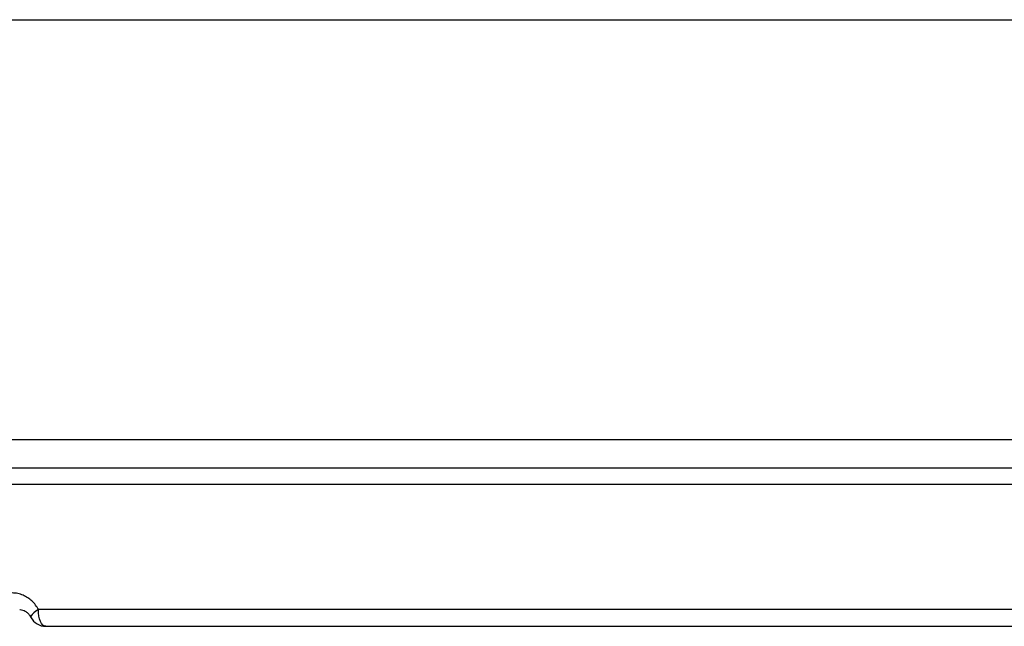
# Model space of a CAD drawing. Header units: millimetres. Extents: x -1137 to 2013, y -755 to 3954.
# Tile 2 of 53: x -879 to -525, y -755 to -537. Entities that reach past the tile are written whole.
import ezdxf

# ---------------------------------------------------------------- set-up
doc = ezdxf.new("R2010")
doc.units = ezdxf.units.MM

msp = doc.modelspace()

# ---------------------------------------------------------------- linework, layer by layer
at = {"color": 8, "linetype": 'Continuous', "lineweight": 25}
for p, q in [((-1137.5, -537.46), (-237.5, -537.46)), ((-237.5, -688.46), (-1137.5, -688.46)), ((-259.5, -704.46), (-1115.5, -704.46))]:
    msp.add_line(p, q, dxfattribs=at)
at = {"color": 7, "linetype": 'Continuous', "lineweight": 25}
for p, q in [((-1127.5, -698.46), (-247.5, -698.46)), ((-502.58, -749.46), (-872.41, -749.46)), ((-869.82, -755.46), (-505.17, -755.46))]:
    msp.add_line(p, q, dxfattribs=at)
at = {"color": 8, "linetype": 'Continuous', "lineweight": 25, "flags": 128}
msp.add_lwpolyline([(-872.41, -749.46), (-873.31, -750.07), (-874.06, -750.66), (-874.64, -751.19), (-875.01, -751.66), (-875.17, -752.03), (-875.14, -752.25)], dxfattribs=at)
at = {"color": 7, "linetype": 'Continuous', "lineweight": 25, "flags": 128}
msp.add_lwpolyline([(-869.82, -755.46), (-870.33, -755.35), (-870.81, -755.01), (-871.26, -754.45), (-871.65, -753.71), (-871.98, -752.8), (-872.22, -751.76), (-872.36, -750.63), (-872.41, -749.46)], dxfattribs=at)
at = {"color": 7, "linetype": 'Continuous', "lineweight": 25}
msp.add_arc((-869.82, -749.46), 6, 207.5746, 270, dxfattribs=at)
for points, knots in [([(-872.41, -749.46), (-872.75, -748.9), (-873.42, -747.76), (-874.73, -746.33), (-876.24, -745.13), (-877.94, -744.21), (-879.85, -743.59), (-881.2, -743.5), (-881.88, -743.46)], [0, 0, 0, 0, 0.158166, 0.320953, 0.479876, 0.643335, 0.818648, 1, 1, 1, 1]), ([(-879.15, -749.48), (-879.1, -749.48), (-878.73, -749.43), (-878.07, -749.61), (-877.16, -749.99), (-876.31, -750.63), (-875.61, -751.4), (-875.29, -752), (-875.16, -752.26)], [0, 0, 0, 0, 0.041965, 0.267649, 0.469551, 0.683199, 0.865156, 1, 1, 1, 1])]:
    msp.add_open_spline(points, degree=3, knots=knots, dxfattribs=at)

doc.saveas('drawing.dxf')
